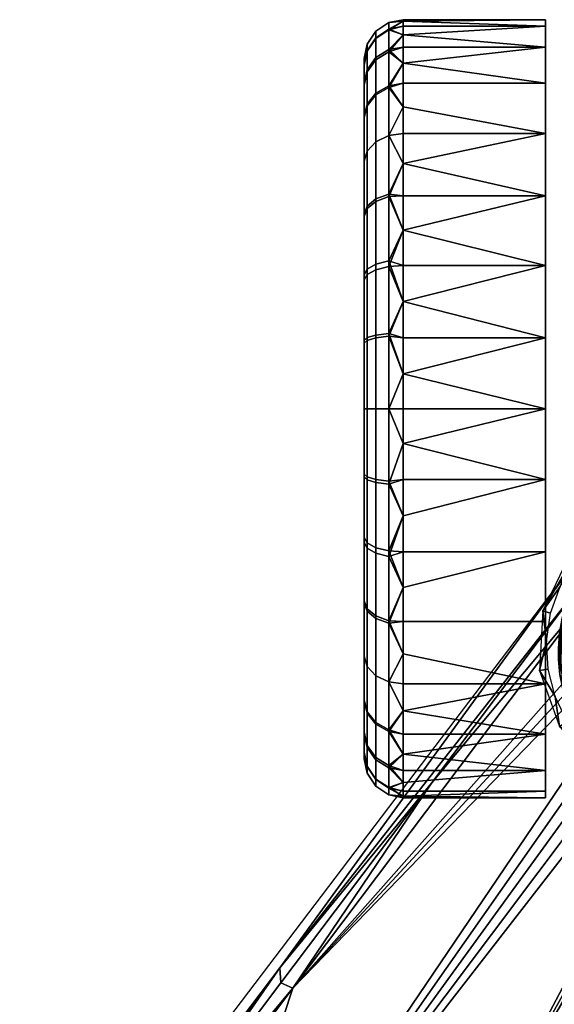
# Model space of a CAD drawing. Header units: millimetres. Extents: x -347 to 347, y -351 to 323.
# Tile 141 of 142: x 148 to 189, y 247 to 323. Entities that reach past the tile are written whole.
import ezdxf

# ---------------------------------------------------------------- set-up
doc = ezdxf.new("R2010")
doc.units = ezdxf.units.MM
doc.header["$MEASUREMENT"] = 0
doc.layers.add('kolecka', color=250, linetype='Continuous')
doc.layers.add('podnoz', color=7, linetype='Continuous')

msp = doc.modelspace()

# ---------------------------------------------------------------- meshes
at = {"layer": 'kolecka'}
mesh = msp.add_polyface(dxfattribs=at)
corners = [(188.259, 317.867, 13.584), (177.259, 317.867, 13.584), (177.259, 319.405, 16.221), (188.259, 320.65, 18.957), (188.259, 322.757, 30), (188.259, 322.256, 24.541), (177.259, 322.635, 27.304), (177.259, 322.757, 30), (177.259, 322.635, 32.696), (188.259, 322.256, 35.459), (177.259, 320.65, 18.957), (177.259, 321.599, 21.745), (188.259, 320.65, 41.043), (177.259, 320.65, 41.043), (177.259, 319.405, 43.779), (188.259, 317.867, 46.416), (177.259, 322.256, 35.459), (177.259, 321.599, 38.255), (177.259, 322.256, 24.541), (177.259, 317.867, 46.416), (175.138, 319.834, 19.28), (176.155, 320.456, 19.034), (176.155, 317.654, 13.646), (175.138, 317.096, 14.013), (175.138, 321.362, 24.544), (176.155, 322.018, 24.419), (174.47, 320.363, 24.734), (174.47, 318.889, 19.654), (174.259, 319.278, 24.941), (174.259, 317.862, 20.061), (175.138, 321.879, 30), (176.155, 322.547, 30), (174.47, 320.862, 30), (174.259, 319.758, 30), (175.138, 321.318, 35.681), (176.155, 321.973, 35.812), (174.47, 320.32, 35.483), (174.259, 319.237, 35.267), (175.138, 319.662, 41.145), (176.155, 320.28, 41.4), (174.47, 318.723, 40.755), (174.259, 317.702, 40.333), (175.138, 316.969, 46.178), (176.155, 317.525, 46.549)]
mesh.append_faces([[corners[k] for k in face] for face in [(0, 1, 2, 3), (4, 5, 6, 6), (4, 7, 8, 9), (3, 10, 11, 5), (12, 13, 14, 15), (9, 16, 17, 12), (3, 2, 10, 10), (5, 11, 18, 18), (5, 18, 6, 6), (9, 8, 16, 16), (7, 4, 6, 6), (12, 17, 13, 13), (19, 15, 14, 14), (20, 21, 22, 23), (24, 25, 21, 20), (26, 24, 20, 27), (28, 26, 27, 29), (30, 31, 25, 24), (32, 30, 24, 26), (33, 32, 26, 28), (34, 35, 31, 30), (36, 34, 30, 32), (37, 36, 32, 33), (38, 39, 35, 34), (40, 38, 34, 36), (41, 40, 36, 37), (42, 43, 39, 38), (21, 11, 10, 10), (25, 18, 11, 11), (31, 7, 6, 6), (31, 8, 7, 7), (25, 6, 18, 18), (35, 17, 16, 16), (39, 13, 17, 17), (43, 19, 14, 14), (39, 14, 13, 13), (35, 16, 8, 8), (21, 10, 2, 2), (25, 11, 21, 21), (31, 6, 25, 25), (39, 17, 35, 35), (43, 14, 39, 39), (31, 35, 8, 8), (22, 21, 2, 2), (37, 33, 28, 28)]])
mesh = msp.add_polyface(dxfattribs=at)
corners = [(188.259, 309.173, 4.89), (177.259, 309.173, 4.89), (177.259, 311.666, 6.709), (188.259, 313.97, 8.787), (177.259, 316.047, 11.091), (177.259, 317.867, 13.584), (188.259, 317.867, 13.584), (188.259, 317.867, 46.416), (177.259, 317.867, 46.416), (177.259, 316.047, 48.909), (188.259, 313.97, 51.213), (177.259, 313.97, 51.213), (177.259, 311.666, 53.291), (188.259, 309.173, 55.11), (177.259, 313.97, 8.787), (177.259, 309.173, 55.11), (175.138, 313.349, 9.407), (176.155, 313.822, 8.935), (176.155, 309.307, 5.232), (175.138, 308.935, 5.787), (174.47, 312.63, 10.127), (174.47, 308.37, 6.633), (174.259, 311.849, 10.907), (174.259, 307.757, 7.551), (175.138, 317.096, 14.013), (176.155, 317.654, 13.646), (174.47, 316.246, 14.571), (174.259, 315.323, 15.177), (174.47, 318.889, 19.654), (175.138, 319.834, 19.28), (174.259, 317.862, 20.061), (174.47, 316.124, 45.613), (175.138, 316.969, 46.178), (175.138, 319.662, 41.145), (174.47, 318.723, 40.755), (174.259, 315.206, 45), (174.259, 317.702, 40.333), (175.138, 313.349, 50.593), (176.155, 313.822, 51.065), (176.155, 317.525, 46.549), (174.47, 312.63, 49.873), (174.259, 311.849, 49.093), (175.138, 308.744, 54.34), (176.155, 309.111, 54.898), (174.47, 308.186, 53.49), (174.259, 307.58, 52.567), (177.259, 319.405, 16.221), (174.259, 319.278, 24.941), (174.259, 319.237, 35.267)]
mesh.append_faces([[corners[k] for k in face] for face in [(0, 1, 2, 2), (3, 0, 2, 2), (3, 4, 5, 6), (7, 8, 9, 10), (10, 11, 12, 13), (3, 2, 14, 14), (3, 14, 4, 4), (10, 9, 11, 11), (13, 12, 15, 15), (16, 17, 18, 19), (20, 16, 19, 21), (22, 20, 21, 23), (24, 25, 17, 16), (26, 24, 16, 20), (27, 26, 20, 22), (28, 29, 24, 26), (30, 28, 26, 27), (31, 32, 33, 34), (35, 31, 34, 36), (37, 38, 39, 32), (40, 37, 32, 31), (41, 40, 31, 35), (42, 43, 38, 37), (44, 42, 37, 40), (45, 44, 40, 41), (18, 2, 1, 1), (17, 14, 2, 2), (25, 5, 4, 4), (25, 46, 5, 5), (17, 4, 14, 14), (39, 9, 8, 8), (17, 2, 18, 18), (25, 4, 17, 17), (38, 12, 11, 11), (43, 15, 12, 12), (43, 12, 38, 38), (38, 11, 9, 39), (23, 47, 27, 27), (27, 47, 30, 30), (22, 23, 27, 27), (23, 48, 47, 47), (45, 41, 35, 35), (23, 45, 35, 35), (48, 35, 36, 36), (23, 35, 48, 48)]])
mesh = msp.add_polyface(dxfattribs=at)
corners = [(188.259, 292.757), (177.259, 295.452, 0.121), (177.259, 298.216, 0.501), (188.259, 298.216, 0.501), (177.259, 301.011, 1.158), (188.259, 303.8, 2.106), (177.259, 303.8, 2.106), (177.259, 306.536, 3.351), (188.259, 309.173, 4.89), (177.259, 309.173, 4.89), (188.259, 309.173, 55.11), (177.259, 309.173, 55.11), (177.259, 306.536, 56.649), (188.259, 303.8, 57.894), (177.259, 303.8, 57.894), (177.259, 301.011, 58.842), (188.259, 298.216, 59.499), (177.259, 298.216, 59.499), (177.259, 295.452, 59.879), (175.138, 298.438, 1.439), (176.155, 298.568, 0.783), (176.155, 292.757, 0.211), (175.138, 292.757, 0.879), (174.47, 298.24, 2.436), (174.47, 292.757, 1.896), (174.259, 298.024, 3.519), (174.259, 292.757, 3), (175.138, 303.902, 3.095), (176.155, 304.157, 2.477), (174.47, 303.512, 4.034), (174.259, 303.09, 5.054), (175.138, 308.935, 5.787), (176.155, 309.307, 5.232), (174.47, 308.37, 6.633), (174.259, 307.757, 7.551), (175.138, 303.476, 57.077), (176.155, 303.722, 57.698), (176.155, 309.111, 54.898), (175.138, 308.744, 54.34), (174.47, 303.102, 56.131), (174.47, 308.186, 53.49), (174.259, 302.696, 55.104), (174.259, 307.58, 52.567), (175.138, 298.213, 58.605), (176.155, 298.338, 59.261), (174.47, 298.022, 57.606), (174.259, 297.816, 56.521), (175.138, 292.757, 59.122), (176.155, 292.757, 59.79), (174.259, 287.489, 56.48)]
mesh.append_faces([[corners[k] for k in face] for face in [(0, 1, 2, 3), (3, 2, 4, 5), (5, 6, 7, 8), (8, 7, 9, 9), (6, 5, 4, 4), (10, 11, 12, 13), (13, 14, 15, 16), (16, 17, 18, 18), (17, 16, 15, 15), (14, 13, 12, 12), (19, 20, 21, 22), (23, 19, 22, 24), (25, 23, 24, 26), (27, 28, 20, 19), (29, 27, 19, 23), (30, 29, 23, 25), (31, 32, 28, 27), (33, 31, 27, 29), (34, 33, 29, 30), (35, 36, 37, 38), (39, 35, 38, 40), (41, 39, 40, 42), (43, 44, 36, 35), (45, 43, 35, 39), (46, 45, 39, 41), (47, 48, 44, 43), (20, 2, 1, 1), (28, 6, 4, 4), (28, 7, 6, 6), (20, 4, 2, 2), (32, 9, 7, 7), (28, 4, 20, 20), (28, 32, 7, 7), (36, 14, 12, 12), (36, 15, 14, 14), (37, 12, 11, 11), (36, 12, 37, 37), (44, 18, 17, 17), (44, 48, 18, 18), (15, 36, 44, 44), (17, 15, 44, 44), (25, 34, 30, 30), (34, 49, 46, 46), (42, 46, 41, 41), (34, 46, 42, 42)]])
mesh = msp.add_polyface(dxfattribs=at)
corners = [(177.259, 295.452, 0.121), (188.259, 292.757), (177.259, 292.757), (188.259, 298.216, 59.499), (177.259, 295.452, 59.879), (177.259, 292.757, 60), (188.259, 292.757, 60), (177.259, 290.061, 59.879), (188.259, 287.298, 59.499), (177.259, 287.298, 59.499), (177.259, 284.502, 58.842), (177.259, 281.714, 57.894), (188.259, 281.714, 57.894), (188.259, 281.714, 2.106), (177.259, 281.714, 2.106), (177.259, 284.502, 1.158), (188.259, 287.298, 0.501), (177.259, 287.298, 0.501), (177.259, 290.061, 0.121), (174.47, 292.757, 58.105), (175.138, 292.757, 59.122), (175.138, 298.213, 58.605), (174.47, 298.022, 57.606), (174.259, 292.757, 57.001), (174.259, 297.816, 56.521), (175.138, 287.075, 58.561), (176.155, 286.945, 59.216), (176.155, 292.757, 59.79), (174.47, 287.274, 57.563), (174.259, 287.489, 56.48), (175.138, 281.612, 56.906), (176.155, 281.356, 57.523), (174.47, 282.001, 55.966), (174.259, 282.424, 54.946), (175.138, 287.301, 1.395), (176.155, 287.175, 0.738), (176.155, 281.791, 2.302), (175.138, 282.037, 2.923), (174.47, 287.491, 2.394), (174.47, 282.412, 3.869), (174.259, 287.698, 3.478), (174.259, 282.818, 4.895), (175.138, 292.757, 0.879), (176.155, 292.757, 0.211), (174.47, 292.757, 1.896), (174.259, 292.757, 3), (176.155, 298.568, 0.783), (174.259, 277.934, 7.433), (174.259, 307.757, 7.551), (174.259, 298.024, 3.519)]
mesh.append_faces([[corners[k] for k in face] for face in [(0, 1, 2, 2), (3, 4, 5, 6), (5, 7, 6, 6), (8, 6, 7, 7), (8, 7, 9, 9), (8, 10, 11, 12), (8, 9, 10, 10), (13, 14, 15, 16), (16, 17, 18, 1), (16, 15, 17, 17), (1, 18, 2, 2), (19, 20, 21, 22), (23, 19, 22, 24), (25, 26, 27, 20), (28, 25, 20, 19), (29, 28, 19, 23), (30, 31, 26, 25), (32, 30, 25, 28), (33, 32, 28, 29), (34, 35, 36, 37), (38, 34, 37, 39), (40, 38, 39, 41), (42, 43, 35, 34), (44, 42, 34, 38), (45, 44, 38, 40), (43, 0, 2, 2), (46, 0, 43, 43), (5, 4, 27, 27), (26, 9, 7, 7), (26, 10, 9, 9), (31, 11, 10, 10), (26, 7, 27, 27), (31, 10, 26, 26), (35, 17, 15, 15), (43, 2, 18, 18), (43, 18, 17, 35), (15, 36, 35, 35), (5, 27, 7, 7), (47, 40, 41, 41), (29, 48, 47, 47), (23, 24, 29, 29), (40, 47, 49, 49), (48, 49, 47, 47), (45, 40, 49, 49)]])
mesh = msp.add_polyface(dxfattribs=at)
corners = [(188.259, 281.714, 57.894), (177.259, 278.978, 56.649), (177.259, 276.341, 55.11), (188.259, 276.341, 55.11), (177.259, 273.848, 53.291), (188.259, 271.543, 51.213), (177.259, 281.714, 57.894), (177.259, 271.543, 51.213), (188.259, 276.341, 4.89), (177.259, 276.341, 4.89), (177.259, 278.978, 3.351), (188.259, 281.714, 2.106), (188.259, 271.543, 8.787), (177.259, 273.848, 6.709), (177.259, 269.466, 11.091), (177.259, 271.543, 8.787), (177.259, 281.714, 2.106), (175.138, 276.579, 54.213), (176.155, 276.208, 54.768), (176.155, 281.356, 57.523), (175.138, 281.612, 56.906), (174.47, 277.144, 53.367), (174.47, 282.001, 55.966), (174.259, 277.757, 52.449), (174.259, 282.424, 54.946), (175.138, 272.164, 50.593), (176.155, 271.692, 51.065), (174.47, 272.883, 49.873), (174.259, 273.664, 49.092), (174.47, 269.267, 45.429), (175.138, 268.417, 45.988), (174.259, 270.19, 44.823), (174.47, 272.883, 10.127), (175.138, 272.164, 9.407), (175.138, 268.544, 13.822), (174.47, 269.39, 14.387), (174.259, 273.664, 10.907), (174.259, 270.308, 15), (175.138, 276.769, 5.66), (176.155, 276.402, 5.102), (176.155, 271.692, 8.935), (174.47, 277.328, 6.51), (174.259, 277.934, 7.433), (175.138, 282.037, 2.923), (176.155, 281.791, 2.302), (174.47, 282.412, 3.869), (174.259, 282.818, 4.895), (177.259, 269.466, 48.909), (177.259, 284.502, 1.158), (174.259, 266.235, 35.059), (174.259, 287.489, 56.48)]
mesh.append_faces([[corners[k] for k in face] for face in [(0, 1, 2, 3), (3, 2, 4, 5), (1, 0, 6, 6), (7, 5, 4, 4), (8, 9, 10, 11), (12, 13, 9, 8), (12, 14, 15, 15), (12, 15, 13, 13), (11, 10, 16, 16), (17, 18, 19, 20), (21, 17, 20, 22), (23, 21, 22, 24), (25, 26, 18, 17), (27, 25, 17, 21), (28, 27, 21, 23), (29, 30, 25, 27), (31, 29, 27, 28), (32, 33, 34, 35), (36, 32, 35, 37), (38, 39, 40, 33), (41, 38, 33, 32), (42, 41, 32, 36), (43, 44, 39, 38), (45, 43, 38, 41), (46, 45, 41, 42), (19, 1, 6, 6), (18, 2, 1, 1), (26, 7, 4, 4), (26, 47, 7, 7), (18, 4, 2, 2), (40, 15, 14, 14), (26, 4, 18, 18), (19, 18, 1, 1), (39, 9, 13, 13), (39, 10, 9, 9), (44, 48, 16, 16), (44, 16, 10, 10), (39, 13, 15, 40), (44, 10, 39, 39), (42, 36, 37, 37), (31, 28, 23, 23), (23, 49, 31, 31), (50, 23, 24, 24), (42, 49, 23, 23), (42, 23, 50, 50)]])
mesh = msp.add_polyface(dxfattribs=at)
corners = [(188.259, 271.543, 51.213), (177.259, 271.543, 51.213), (177.259, 269.466, 48.909), (188.259, 267.647, 46.416), (177.259, 267.647, 46.416), (177.259, 266.108, 43.779), (188.259, 264.863, 41.043), (188.259, 264.863, 18.957), (177.259, 264.863, 18.957), (177.259, 266.108, 16.221), (188.259, 267.647, 13.584), (177.259, 267.647, 13.584), (177.259, 269.466, 11.091), (188.259, 271.543, 8.787), (177.259, 264.863, 41.043), (177.259, 263.915, 38.255), (177.259, 263.915, 21.745), (175.138, 268.417, 45.988), (176.155, 267.859, 46.354), (176.155, 271.692, 51.065), (175.138, 272.164, 50.593), (175.138, 265.68, 40.72), (176.155, 265.059, 40.966), (174.47, 266.625, 40.345), (174.47, 269.267, 45.429), (174.259, 267.652, 39.939), (174.259, 270.19, 44.823), (175.138, 264.152, 35.456), (176.155, 263.495, 35.582), (174.47, 265.151, 35.266), (174.259, 266.235, 35.059), (174.47, 264.652, 30), (175.138, 263.635, 30), (174.259, 265.756, 30), (174.47, 265.193, 24.517), (175.138, 264.196, 24.319), (174.259, 266.276, 24.733), (175.138, 265.851, 18.855), (176.155, 265.234, 18.6), (176.155, 263.541, 24.188), (174.47, 266.791, 19.245), (174.259, 267.811, 19.667), (175.138, 268.544, 13.822), (176.155, 267.989, 13.451), (174.47, 269.39, 14.387), (174.259, 270.308, 15), (175.138, 272.164, 9.407), (176.155, 271.692, 8.935), (174.259, 277.934, 7.433)]
mesh.append_faces([[corners[k] for k in face] for face in [(0, 1, 2, 3), (3, 4, 5, 6), (7, 8, 9, 10), (10, 11, 12, 13), (3, 2, 4, 4), (6, 5, 14, 14), (6, 14, 15, 15), (10, 9, 11, 11), (8, 7, 16, 16), (17, 18, 19, 20), (21, 22, 18, 17), (23, 21, 17, 24), (25, 23, 24, 26), (27, 28, 22, 21), (29, 27, 21, 23), (30, 29, 23, 25), (31, 32, 27, 29), (33, 31, 29, 30), (34, 35, 32, 31), (36, 34, 31, 33), (37, 38, 39, 35), (40, 37, 35, 34), (41, 40, 34, 36), (42, 43, 38, 37), (44, 42, 37, 40), (45, 44, 40, 41), (46, 47, 43, 42), (18, 5, 4, 4), (22, 14, 5, 5), (18, 4, 2, 2), (38, 8, 16, 16), (38, 9, 8, 8), (43, 12, 11, 11), (43, 11, 9, 9), (22, 15, 14, 14), (18, 2, 19, 19), (28, 15, 22, 22), (43, 9, 38, 38), (18, 22, 5, 5), (12, 43, 47, 47), (36, 45, 41, 41), (33, 30, 36, 36), (48, 45, 36, 36), (30, 48, 36, 36), (26, 30, 25, 25)]])
mesh = msp.add_polyface(dxfattribs=at)
corners = [(333.408, -56.758, 24.541), (333.408, -56.257, 30), (344.408, -56.378, 27.304), (344.408, -56.758, 24.541), (333.408, -56.758, 35.459), (344.408, -56.378, 32.696), (344.408, -56.257, 30), (345.513, -56.466, 30), (345.513, -56.996, 24.419), (311.408, -56.758, 24.541), (300.408, -56.758, 24.541), (300.408, -56.378, 27.304), (311.408, -56.257, 30), (300.408, -56.257, 30), (300.408, -56.378, 32.696), (311.408, -56.758, 35.459), (299.304, -56.466, 30), (210.259, 263.258, 35.459), (210.259, 262.757, 30), (221.259, 262.878, 32.696), (221.259, 263.258, 35.459), (210.259, 263.258, 24.541), (221.259, 262.878, 27.304), (221.259, 262.757, 30), (210.259, 264.863, 18.957), (221.259, 263.915, 21.745), (221.259, 263.258, 24.541), (221.259, 263.915, 38.255), (223.38, 263.635, 30), (223.38, 264.152, 35.456), (222.363, 263.495, 35.582), (222.363, 262.966, 30), (223.38, 264.196, 24.319), (222.363, 263.541, 24.188), (222.363, 265.059, 40.966), (188.259, 263.258, 35.459), (177.259, 263.258, 35.459), (177.259, 262.878, 32.696), (188.259, 262.757, 30), (177.259, 262.757, 30), (177.259, 262.878, 27.304), (188.259, 263.258, 24.541), (188.259, 264.863, 41.043), (177.259, 263.915, 38.255), (177.259, 263.258, 24.541), (177.259, 263.915, 21.745), (188.259, 264.863, 18.957), (175.138, 263.635, 30), (176.155, 262.966, 30), (176.155, 263.495, 35.582), (175.138, 264.152, 35.456), (175.138, 264.196, 24.319), (176.155, 263.541, 24.188), (176.155, 265.234, 18.6)]
mesh.append_faces([[corners[k] for k in face] for face in [(0, 1, 2, 3), (1, 4, 5, 6), (6, 2, 1, 1), (7, 2, 6, 6), (7, 6, 5, 5), (7, 8, 2, 2), (9, 10, 11, 12), (12, 13, 14, 15), (13, 12, 11, 11), (16, 13, 11, 11), (16, 14, 13, 13), (17, 18, 19, 20), (18, 21, 22, 23), (21, 24, 25, 26), (18, 23, 19, 19), (21, 26, 22, 22), (20, 27, 17, 17), (28, 29, 30, 31), (32, 28, 31, 33), (30, 27, 20, 20), (30, 20, 19, 19), (31, 23, 22, 22), (33, 22, 26, 26), (31, 19, 23, 23), (33, 26, 25, 25), (30, 34, 27, 27), (31, 30, 19, 19), (31, 22, 33, 33), (35, 36, 37, 38), (38, 39, 40, 41), (42, 43, 36, 35), (41, 44, 45, 46), (38, 37, 39, 39), (41, 40, 44, 44), (47, 48, 49, 50), (51, 52, 48, 47), (49, 36, 43, 43), (49, 37, 36, 36), (48, 40, 39, 39), (52, 44, 40, 40), (48, 39, 37, 37), (52, 45, 44, 44), (48, 37, 49, 49), (53, 45, 52, 52), (48, 52, 40, 40)]])
at = {"layer": 'podnoz'}
mesh = msp.add_polyface(dxfattribs=at)
corners = [(190.259, 262.83, 32.606), (190.259, 322.676, 32.196), (190.259, 262.728, 30.473), (190.259, 262.757, 28.334), (190.259, 322.729, 28.713), (190.259, 262.932, 26.202), (190.259, 263.063, 34.728), (190.259, 322.215, 35.673), (190.259, 263.846, 38.9), (190.259, 321.352, 39.073), (190.259, 263.416, 36.822), (190.259, 321.67, 22), (190.259, 263.263, 24.086), (190.259, 320.107, 42.327), (190.259, 264.307, 40.959), (190.259, 316.631, 48.166), (190.259, 264.789, 43.012), (190.259, 265.788, 47.082), (190.259, 309.126, 55.14), (190.259, 265.283, 45.049), (190.259, 292.757, 60), (190.259, 266.299, 49.098), (190.259, 266.816, 51.113), (190.259, 267.334, 53.11), (190.259, 278.616, 60), (190.259, 263.748, 22), (190.259, 268.885, 59.066), (190.259, 269.127, 60), (189.855, 277.658, 60.605), (190.259, 278.616, 60), (189.884, 270.091, 60.563), (189.538, 276.601, 61.082), (189.579, 271.133, 61.021), (190.259, 269.127, 60), (189.361, 272.247, 61.347), (189.259, 273.413, 61.5), (189.331, 275.455, 61.392), (189.259, 274.257, 61.5), (189.259, 274.257, 63), (189.259, 274.257, 61.5), (189.259, 273.413, 61.5), (189.361, 272.247, 61.347), (192.188, 281.328, 63), (191.87, 280.995, 60), (190.973, 279.855, 60), (190.889, 279.729, 63), (190.259, 278.616, 60), (189.961, 277.938, 63), (189.331, 275.455, 61.392), (189.855, 277.658, 60.605), (189.538, 276.601, 61.082), (199.259, 284.257, 63), (195.578, 283.555, 63), (189.602, 271.678, 63), (189.259, 274.257, 63), (189.961, 277.938, 63), (190.889, 279.729, 63), (192.188, 281.328, 63), (193.787, 282.627, 63), (168.74, 248.058, 108.128), (202.18, 282.521, 97.031), (200.959, 282.846, 97.135), (193.718, 280.858, 98.488), (192.689, 279.755, 98.837), (192.53, 279.562, 98.896), (191.969, 278.853, 99.107), (192.27, 279.245, 98.992), (188.031, 277.156, 64), (190.27, 281.1, 68.97), (190.035, 281.285, 64), (189.379, 279.044, 74.278), (190.502, 280.914, 73.94), (187.785, 272.573, 64), (188.33, 274.838, 74.856), (188.644, 276.989, 74.58), (188.445, 272.664, 75.099), (191.803, 280.219, 97.924), (192.929, 281.42, 97.575), (191.635, 280.016, 97.982), (191.054, 279.282, 98.193), (191.358, 279.679, 98.078), (167.738, 249.631, 93.737), (191.054, 279.282, 98.193), (191.969, 278.853, 99.107), (191.358, 279.679, 98.078), (191.635, 280.016, 97.982), (192.27, 279.245, 98.992), (192.53, 279.562, 98.896), (192.689, 279.755, 98.837), (191.803, 280.219, 97.924), (193.718, 280.858, 98.488), (192.929, 281.42, 97.575)]
mesh.append_faces([[corners[k] for k in face] for face in [(0, 1, 2, 2), (3, 4, 5, 5), (6, 7, 0, 0), (8, 9, 10, 10), (5, 11, 12, 12), (13, 8, 14, 14), (15, 14, 16, 16), (17, 18, 19, 19), (20, 17, 21, 21), (21, 22, 20, 20), (22, 23, 24, 24), (12, 11, 25, 25), (26, 27, 24, 24), (24, 20, 22, 22), (28, 29, 30, 30), (31, 28, 32, 32), (33, 30, 29, 29), (32, 34, 31, 31), (34, 35, 36, 36), (37, 36, 35, 35), (31, 34, 36, 36), (38, 39, 40, 40), (38, 40, 41, 41), (42, 43, 44, 45), (45, 44, 46, 47), (38, 48, 39, 39), (48, 38, 47, 47), (46, 49, 47, 47), (49, 50, 47, 47), (50, 48, 47, 47), (51, 52, 53, 53), (54, 53, 55, 55), (55, 53, 56, 56), (57, 53, 58, 58), (57, 56, 53, 53), (53, 52, 58, 58), (59, 60, 61, 61), (62, 63, 64, 64), (65, 64, 66, 66), (64, 65, 62, 62), (67, 68, 69, 69), (68, 70, 71, 71), (67, 70, 68, 68), (72, 73, 67, 67), (67, 74, 70, 70), (67, 73, 74, 74), (75, 73, 72, 72), (76, 77, 71, 71), (71, 78, 76, 76), (71, 79, 80, 80), (78, 71, 80, 80), (81, 79, 71, 71), (82, 83, 84, 84), (85, 86, 87, 87), (83, 86, 84, 84), (87, 88, 89, 89), (88, 90, 89, 89), (91, 89, 90, 90), (85, 87, 89, 89), (84, 86, 85, 85)]])
mesh = msp.add_polyface(dxfattribs=at)
corners = [(192.188, 262.596, 30.331), (190.259, 262.83, 32.606), (190.658, 262.705, 30.439), (191.99, 262.837, 34.536), (190.259, 263.063, 34.728), (191.791, 263.394, 38.696), (190.259, 263.416, 36.822), (190.394, 263.804, 38.878), (190.259, 267.854, 55.106), (190.259, 278.616, 60), (190.259, 267.334, 53.11), (190.259, 268.37, 57.086), (190.259, 268.885, 59.066), (189.579, 271.133, 61.021), (189.855, 277.658, 60.605), (189.884, 270.091, 60.563), (192.388, 262.786, 26.127), (190.79, 262.896, 26.181), (190.922, 263.69, 22), (192.586, 263.565, 22), (190.259, 262.932, 26.202), (190.259, 263.263, 24.086), (190.259, 263.748, 22), (190.259, 262.728, 30.473), (190.259, 262.757, 28.334), (190.259, 264.307, 40.959), (190.259, 263.846, 38.9), (190.259, 264.789, 43.012), (191.593, 264.105, 42.823), (190.259, 266.299, 49.098), (190.259, 265.788, 47.082), (191.394, 264.924, 46.924), (190.259, 265.283, 45.049), (191.195, 265.849, 50.995), (190.259, 266.816, 51.113), (189.602, 271.678, 63), (189.579, 271.133, 61.021), (189.884, 270.091, 60.563), (189.361, 272.247, 61.347), (190.259, 268.37, 57.086), (190.259, 267.854, 55.106), (190.997, 266.882, 55.034), (190.259, 267.334, 53.11), (189.259, 274.257, 63), (190.599, 269.257, 63), (190.798, 268.018, 59.037), (190.259, 268.885, 59.066), (192.396, 266.272, 58.981), (192.19, 267.185, 63), (190.259, 269.127, 60), (192.19, 267.185, 63), (189.602, 271.678, 63), (190.599, 269.257, 63), (159.191, 219.108, 114.959), (183.773, 237.135, 108.128), (206.217, 279.588, 97.031), (205.383, 280.54, 96.967), (202.18, 282.521, 97.031), (168.74, 248.058, 108.128), (200.959, 282.846, 97.135), (199.709, 282.989, 97.277), (191.969, 278.853, 99.107), (189.337, 268.254, 64), (188.984, 270.564, 75.298), (187.785, 272.573, 64), (192.443, 264.875, 64), (191.232, 266.878, 75.537), (188.445, 272.664, 75.099), (189.927, 268.607, 75.446), (167.82, 248.481, 107.212), (179.438, 263.879, 102.703), (167.738, 249.631, 93.737), (191.054, 279.282, 98.193), (179.438, 263.879, 102.703), (167.82, 248.481, 107.212), (168.74, 248.058, 108.128), (191.969, 278.853, 99.107), (191.054, 279.282, 98.193)]
mesh.append_faces([[corners[k] for k in face] for face in [(0, 1, 2, 2), (1, 0, 3, 3), (3, 4, 1, 1), (3, 5, 6, 6), (6, 5, 7, 7), (4, 3, 6, 6), (8, 9, 10, 10), (9, 11, 12, 12), (11, 9, 8, 8), (13, 14, 15, 15), (16, 17, 18, 19), (0, 2, 17, 16), (17, 20, 21, 21), (22, 18, 21, 21), (2, 23, 24, 24), (24, 20, 17, 17), (2, 1, 23, 23), (25, 26, 7, 7), (6, 7, 26, 26), (27, 25, 28, 28), (21, 18, 17, 17), (24, 17, 2, 2), (25, 5, 28, 28), (29, 30, 31, 31), (32, 31, 30, 30), (33, 34, 29, 29), (28, 31, 32, 32), (31, 33, 29, 29), (32, 27, 28, 28), (5, 25, 7, 7), (35, 36, 37, 37), (35, 38, 36, 36), (39, 40, 41, 41), (42, 41, 40, 40), (43, 38, 35, 35), (35, 37, 44, 44), (39, 41, 45, 45), (33, 41, 42, 42), (46, 39, 45, 45), (47, 48, 44, 45), (49, 46, 45, 45), (49, 45, 44, 44), (37, 49, 44, 44), (33, 42, 34, 34), (50, 51, 52, 52), (53, 54, 55, 55), (55, 56, 53, 53), (53, 57, 58, 58), (59, 60, 58, 58), (58, 60, 61, 61), (62, 63, 64, 64), (65, 66, 62, 62), (63, 67, 64, 64), (62, 68, 63, 63), (66, 68, 62, 62), (69, 70, 71, 71), (72, 71, 70, 70), (73, 74, 75, 75), (76, 77, 73, 73), (73, 75, 76, 76)]])
mesh = msp.add_polyface(dxfattribs=at)
corners = [(194.046, 262.681, 26.085), (192.388, 262.786, 26.127), (192.586, 263.565, 22), (194.252, 263.468, 22), (193.84, 262.473, 30.246), (192.188, 262.596, 30.331), (193.634, 262.63, 34.413), (191.99, 262.837, 34.536), (193.427, 263, 38.554), (191.791, 263.394, 38.696), (193.221, 263.48, 42.676), (191.593, 264.105, 42.823), (193.015, 264.046, 46.782), (191.394, 264.924, 46.924), (192.809, 264.702, 50.869), (191.195, 265.849, 50.995), (192.603, 265.445, 54.936), (190.997, 266.882, 55.034), (192.396, 266.272, 58.981), (190.798, 268.018, 59.037), (195.754, 262.596, 26.056), (195.92, 263.399, 22), (195.588, 262.364, 30.186), (195.422, 262.449, 34.326), (195.256, 262.674, 38.453), (195.09, 262.979, 42.571), (194.924, 263.355, 46.68), (194.758, 263.806, 50.779), (194.592, 264.332, 54.867), (194.426, 264.928, 58.941), (197.498, 262.54, 26.038), (197.589, 263.357, 22), (197.406, 262.29, 30.15), (197.314, 262.328, 34.273), (197.222, 262.462, 38.392), (197.13, 262.657, 42.508), (197.039, 262.914, 46.619), (196.947, 263.238, 50.725), (196.855, 263.629, 54.825), (196.764, 264.083, 58.917), (199.259, 262.521, 26.032), (199.259, 263.343, 22), (199.259, 262.262, 30.138), (199.259, 262.284, 34.255), (199.259, 262.387, 38.372), (199.259, 262.544, 42.487), (199.259, 262.76, 46.599), (199.259, 263.042, 50.707), (199.259, 263.386, 54.811), (199.259, 263.791, 58.909), (201.021, 262.54, 26.038), (200.929, 263.357, 22), (201.112, 262.29, 30.15), (201.204, 262.328, 34.273), (201.296, 262.462, 38.392), (201.388, 262.657, 42.508), (194.259, 265.596, 63), (192.19, 267.185, 63), (196.672, 264.6, 63), (199.259, 264.257, 63), (196.672, 264.6, 63), (189.602, 271.678, 63), (192.19, 267.185, 63), (194.259, 265.596, 63), (201.847, 264.6, 63), (199.259, 264.257, 63), (208.917, 271.678, 63), (205.883, 268.744, 99.107), (207.425, 277.382, 97.277), (183.773, 237.135, 108.128), (203.342, 282.022, 96.967), (159.191, 219.108, 114.959), (204.419, 281.358, 96.945), (202.18, 282.521, 97.031), (205.383, 280.54, 96.967), (191.232, 266.878, 75.537), (192.443, 264.875, 64), (192.852, 265.437, 75.568), (201.204, 262.824, 64), (198.922, 263.344, 75.298), (196.616, 262.965, 64), (196.77, 263.635, 75.446), (194.723, 264.342, 75.537), (183.773, 237.135, 108.128), (195.515, 252.198, 102.703), (205.883, 268.744, 99.107)]
mesh.append_faces([[corners[k] for k in face] for face in [(0, 1, 2, 3), (4, 5, 1, 0), (6, 7, 5, 4), (8, 9, 7, 6), (10, 11, 9, 8), (12, 13, 11, 10), (14, 15, 13, 12), (16, 17, 15, 14), (18, 19, 17, 16), (20, 0, 3, 21), (22, 4, 0, 20), (23, 6, 4, 22), (24, 8, 6, 23), (25, 10, 8, 24), (26, 12, 10, 25), (27, 14, 12, 26), (28, 16, 14, 27), (29, 18, 16, 28), (30, 20, 21, 31), (32, 22, 20, 30), (33, 23, 22, 32), (34, 24, 23, 33), (35, 25, 24, 34), (36, 26, 25, 35), (37, 27, 26, 36), (38, 28, 27, 37), (39, 29, 28, 38), (40, 30, 31, 41), (42, 32, 30, 40), (43, 33, 32, 42), (44, 34, 33, 43), (45, 35, 34, 44), (46, 36, 35, 45), (47, 37, 36, 46), (48, 38, 37, 47), (49, 39, 38, 48), (50, 40, 41, 51), (52, 42, 40, 50), (53, 43, 42, 52), (54, 44, 43, 53), (55, 45, 44, 54), (29, 56, 57, 18), (58, 39, 49, 59), (39, 58, 56, 29), (60, 61, 62, 62), (63, 60, 62, 62), (61, 60, 64, 64), (64, 60, 65, 65), (64, 66, 61, 61), (67, 68, 69, 69), (70, 71, 72, 72), (71, 70, 73, 73), (71, 74, 72, 72), (75, 76, 77, 77), (78, 79, 80, 80), (81, 82, 80, 80), (77, 76, 82, 82), (81, 80, 79, 79), (80, 82, 76, 76), (83, 84, 85, 85)]])
mesh = msp.add_polyface(dxfattribs=at)
corners = [(113.965, 156.859, 132.973), (68.738, 94.61, 150.986), (73.605, 90.874, 150.986), (117.484, 142.275, 135.168), (139.58, 173.897, 126.16), (183.773, 237.135, 108.128), (159.191, 219.108, 114.959), (161.674, 205.519, 117.146), (84.131, 94.538, 148.739), (100.807, 118.408, 141.957), (145.5, 217.27, 117.146), (168.74, 248.058, 108.128), (122.254, 186.486, 126.16), (99.008, 155.7, 135.168), (63.681, 98.085, 150.986), (69.873, 117.117, 146.438), (109.716, 171.513, 129.744), (121.339, 186.907, 125.24), (167.738, 249.631, 93.737), (132.962, 202.3, 120.734), (144.584, 217.693, 116.228), (98.095, 156.119, 134.246), (27.619, 64.682, 137.329), (83.531, 136.826, 139.882), (156.203, 233.086, 111.72), (167.82, 248.481, 107.212), (27.32, 66.28, 112.444), (190.502, 280.914, 73.94), (129.215, 157.346, 129.744), (185.579, 236.669, 93.737), (140.264, 173.157, 125.24), (151.312, 188.969, 120.734), (162.359, 204.779, 116.228), (118.165, 141.537, 134.246), (52.981, 46.255, 137.329), (184.46, 236.392, 107.212), (195.515, 252.198, 102.703), (173.408, 220.586, 111.72), (54.593, 46.465, 112.444), (208.295, 267.987, 73.966), (206.574, 268.006, 98.193), (68.966, 117.533, 145.514), (54.398, 98.237, 151.133), (69.873, 117.117, 146.438), (83.531, 136.826, 139.882), (99.008, 155.7, 135.168), (98.095, 156.119, 134.246), (122.254, 186.486, 126.16), (109.716, 171.513, 129.744), (121.339, 186.907, 125.24), (132.962, 202.3, 120.734), (139.58, 173.897, 126.16), (117.484, 142.275, 135.168), (129.215, 157.346, 129.744), (90.469, 101.91, 145.514), (104.316, 121.724, 139.882), (100.807, 118.408, 141.957), (118.165, 141.537, 134.246), (140.264, 173.157, 125.24), (145.5, 217.27, 117.146), (144.584, 217.693, 116.228), (156.203, 233.086, 111.72), (168.74, 248.058, 108.128), (167.82, 248.481, 107.212), (151.312, 188.969, 120.734), (162.359, 204.779, 116.228), (161.674, 205.519, 117.146), (173.408, 220.586, 111.72), (184.46, 236.392, 107.212), (183.773, 237.135, 108.128), (195.515, 252.198, 102.703)]
mesh.append_faces([[corners[k] for k in face] for face in [(0, 1, 2, 2), (3, 4, 0, 0), (5, 6, 7, 7), (4, 7, 0, 0), (2, 8, 9, 9), (9, 3, 2, 2), (3, 0, 2, 2), (7, 6, 0, 0), (10, 6, 11, 11), (12, 0, 10, 10), (6, 10, 0, 0), (0, 12, 13, 13), (14, 0, 13, 13), (14, 1, 0, 0), (14, 13, 15, 15), (16, 17, 18, 18), (19, 20, 18, 18), (19, 18, 17, 17), (21, 22, 23, 23), (18, 22, 21, 21), (24, 25, 18, 18), (24, 18, 20, 20), (16, 18, 21, 21), (26, 22, 18, 27), (28, 29, 30, 30), (31, 29, 32, 32), (31, 30, 29, 29), (29, 33, 34, 34), (35, 29, 36, 36), (37, 29, 35, 35), (37, 32, 29, 29), (28, 33, 29, 29), (38, 39, 29, 34), (40, 36, 29, 29), (41, 42, 43, 43), (44, 41, 43, 43), (44, 43, 45, 45), (45, 46, 44, 44), (45, 47, 48, 48), (48, 47, 49, 49), (49, 47, 50, 50), (46, 45, 48, 48), (51, 52, 53, 53), (54, 55, 56, 56), (57, 53, 52, 52), (52, 55, 57, 57), (56, 55, 52, 52), (53, 58, 51, 51), (59, 60, 50, 50), (61, 59, 62, 62), (60, 59, 61, 61), (62, 63, 61, 61), (64, 65, 66, 66), (67, 66, 65, 65), (58, 64, 51, 51), (66, 51, 64, 64), (67, 68, 69, 69), (68, 70, 69, 69), (66, 67, 69, 69), (59, 50, 47, 47)]])
mesh = msp.add_polyface(dxfattribs=at)
corners = [(208.259, 266.816, 51.113), (208.259, 278.616, 60), (208.259, 267.334, 53.11), (208.259, 268.885, 59.066), (208.259, 268.37, 57.086), (208.259, 269.127, 60), (208.635, 270.091, 60.563), (208.663, 277.658, 60.605), (208.94, 271.133, 61.021), (207.522, 266.882, 55.034), (205.916, 265.445, 54.936), (205.71, 264.702, 50.869), (207.323, 265.85, 50.995), (207.721, 268.018, 59.037), (206.123, 266.273, 58.981), (208.259, 266.299, 49.098), (207.125, 264.924, 46.924), (208.259, 265.788, 47.082), (208.259, 266.816, 51.113), (206.329, 267.185, 63), (204.259, 265.597, 63), (204.093, 264.928, 58.941), (208.259, 268.885, 59.066), (208.259, 268.37, 57.086), (207.919, 269.257, 63), (208.259, 269.127, 60), (208.635, 270.091, 60.563), (208.259, 267.854, 55.106), (208.259, 267.334, 53.11), (208.917, 271.678, 63), (208.94, 271.133, 61.021), (209.157, 272.247, 61.347), (209.259, 274.257, 63), (206.329, 267.185, 63), (201.847, 264.6, 63), (204.259, 265.597, 63), (208.917, 271.678, 63), (207.919, 269.257, 63), (206.385, 269.497, 98.896), (205.883, 268.744, 99.107), (206.163, 269.15, 98.992), (206.519, 269.708, 98.837), (207.249, 271.026, 98.488), (207.731, 272.509, 98.144), (183.773, 237.135, 108.128), (207.425, 277.382, 97.277), (206.902, 278.527, 97.135), (206.217, 279.588, 97.031), (207.932, 274.959, 97.659), (207.768, 276.187, 97.452), (207.92, 273.724, 97.891), (205.486, 264.474, 64), (208.794, 267.656, 64), (208.545, 267.821, 68.97), (208.295, 267.987, 73.966), (206.865, 266.339, 74.278), (205.138, 265.005, 74.58), (208.569, 272.115, 97.231), (208.027, 270.45, 97.575), (210.547, 271.738, 64), (207.232, 269.008, 97.924), (207.093, 268.785, 97.982), (208.778, 273.472, 96.978), (209.869, 269.614, 64), (206.857, 268.418, 98.078), (206.574, 268.006, 98.193), (207.093, 268.785, 97.982), (206.385, 269.497, 98.896), (206.163, 269.15, 98.992), (206.857, 268.418, 98.078), (205.883, 268.744, 99.107), (207.232, 269.008, 97.924), (207.249, 271.026, 98.488), (206.519, 269.708, 98.837), (208.027, 270.45, 97.575), (206.574, 268.006, 98.193), (208.778, 273.472, 96.978), (207.731, 272.509, 98.144), (208.569, 272.115, 97.231)]
mesh.append_faces([[corners[k] for k in face] for face in [(0, 1, 2, 2), (1, 3, 4, 4), (3, 1, 5, 5), (6, 7, 8, 8), (9, 10, 11, 12), (13, 14, 10, 9), (15, 12, 16, 16), (15, 16, 17, 17), (18, 12, 15, 15), (14, 19, 20, 21), (22, 13, 23, 23), (9, 23, 13, 13), (13, 24, 19, 14), (25, 13, 22, 22), (26, 24, 25, 25), (24, 13, 25, 25), (27, 9, 28, 28), (9, 27, 23, 23), (29, 26, 30, 30), (12, 28, 9, 9), (31, 32, 29, 29), (30, 31, 29, 29), (24, 26, 29, 29), (12, 18, 28, 28), (33, 34, 35, 35), (36, 34, 33, 33), (37, 36, 33, 33), (38, 39, 40, 40), (38, 41, 42, 42), (42, 39, 38, 38), (43, 39, 42, 42), (44, 45, 46, 46), (44, 46, 47, 47), (48, 49, 39, 39), (43, 50, 39, 39), (51, 52, 53, 53), (54, 55, 53, 53), (55, 51, 53, 53), (56, 51, 55, 55), (57, 58, 59, 59), (58, 60, 54, 54), (54, 60, 61, 61), (62, 57, 59, 59), (63, 54, 53, 53), (53, 52, 63, 63), (58, 54, 63, 63), (58, 63, 59, 59), (54, 64, 65, 65), (61, 64, 54, 54), (66, 67, 68, 68), (69, 68, 70, 70), (71, 72, 73, 73), (71, 67, 66, 66), (71, 74, 72, 72), (73, 67, 71, 71), (68, 69, 66, 66), (70, 75, 69, 69), (76, 77, 78, 78), (78, 72, 74, 74), (78, 77, 72, 72)]])
mesh = msp.add_polyface(dxfattribs=at)
corners = [(208.259, 262.83, 32.606), (206.528, 262.838, 34.536), (206.33, 262.596, 30.331), (207.861, 262.705, 30.439), (208.259, 263.063, 34.728), (208.259, 263.416, 36.822), (208.125, 263.804, 38.878), (206.727, 263.394, 38.696), (201.479, 262.914, 46.619), (199.259, 262.76, 46.599), (199.259, 262.544, 42.487), (201.388, 262.657, 42.508), (201.571, 263.239, 50.725), (199.259, 263.042, 50.707), (201.663, 263.629, 54.825), (199.259, 263.386, 54.811), (201.755, 264.083, 58.917), (199.259, 263.791, 58.909), (202.764, 262.596, 26.056), (201.021, 262.54, 26.038), (200.929, 263.357, 22), (202.598, 263.399, 22), (202.93, 262.364, 30.186), (201.112, 262.29, 30.15), (203.096, 262.449, 34.326), (201.204, 262.328, 34.273), (203.262, 262.674, 38.453), (201.296, 262.462, 38.392), (203.429, 262.979, 42.571), (203.595, 263.355, 46.68), (203.761, 263.806, 50.779), (203.927, 264.332, 54.867), (204.093, 264.928, 58.941), (204.472, 262.681, 26.085), (204.266, 263.468, 22), (204.678, 262.473, 30.246), (204.885, 262.63, 34.413), (205.091, 263, 38.554), (205.297, 263.48, 42.676), (205.504, 264.046, 46.782), (205.71, 264.702, 50.869), (205.916, 265.445, 54.936), (206.123, 266.273, 58.981), (206.131, 262.786, 26.127), (205.932, 263.565, 22), (206.926, 264.105, 42.823), (207.125, 264.924, 46.924), (207.323, 265.85, 50.995), (207.729, 262.896, 26.181), (207.597, 263.69, 22), (208.259, 263.263, 24.086), (208.259, 262.757, 28.334), (208.259, 264.307, 40.959), (208.259, 265.283, 45.049), (208.259, 265.788, 47.082), (208.259, 264.789, 43.012), (208.259, 262.728, 30.473), (208.259, 262.932, 26.202), (208.259, 263.846, 38.9), (208.259, 263.748, 22), (204.259, 265.597, 63), (201.847, 264.6, 63), (199.259, 264.257, 63), (205.486, 264.474, 64), (203.189, 264.042, 74.856), (201.204, 262.824, 64), (201.086, 263.48, 75.099), (198.922, 263.344, 75.298), (205.138, 265.005, 74.58), (185.579, 236.669, 93.737), (208.295, 267.987, 73.966), (206.574, 268.006, 98.193), (205.883, 268.744, 99.107), (195.515, 252.198, 102.703), (206.574, 268.006, 98.193)]
mesh.append_faces([[corners[k] for k in face] for face in [(0, 1, 2, 2), (2, 3, 0, 0), (0, 4, 1, 1), (5, 6, 7, 7), (5, 1, 4, 4), (7, 1, 5, 5), (8, 9, 10, 11), (12, 13, 9, 8), (14, 15, 13, 12), (16, 17, 15, 14), (18, 19, 20, 21), (22, 23, 19, 18), (24, 25, 23, 22), (26, 27, 25, 24), (28, 11, 27, 26), (29, 8, 11, 28), (30, 12, 8, 29), (31, 14, 12, 30), (32, 16, 14, 31), (33, 18, 21, 34), (35, 22, 18, 33), (36, 24, 22, 35), (37, 26, 24, 36), (38, 28, 26, 37), (39, 29, 28, 38), (40, 30, 29, 39), (41, 31, 30, 40), (42, 32, 31, 41), (43, 33, 34, 44), (2, 35, 33, 43), (1, 36, 35, 2), (7, 37, 36, 1), (45, 38, 37, 7), (46, 39, 38, 45), (47, 40, 39, 46), (48, 43, 44, 49), (3, 2, 43, 48), (50, 48, 49, 49), (51, 3, 48, 48), (7, 52, 45, 45), (53, 46, 45, 45), (53, 54, 46, 46), (55, 53, 45, 45), (0, 3, 56, 56), (51, 56, 3, 3), (51, 48, 57, 57), (50, 57, 48, 48), (45, 52, 55, 55), (58, 52, 6, 6), (6, 52, 7, 7), (58, 6, 5, 5), (59, 50, 49, 49), (32, 60, 61, 16), (16, 61, 62, 17), (63, 64, 65, 65), (66, 65, 64, 64), (67, 65, 66, 66), (64, 63, 68, 68), (69, 70, 71, 71), (72, 73, 74, 74)]])

doc.saveas('drawing.dxf')
